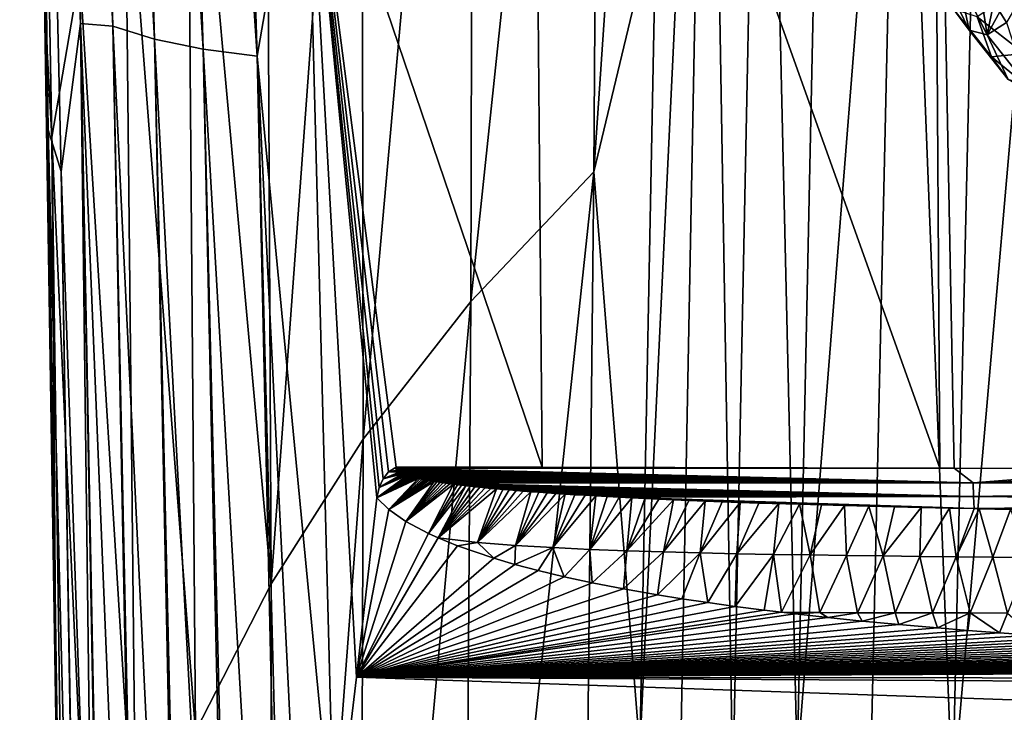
# Model space of a CAD drawing. Header units: metres. Extents: x -81 to 81, y -160 to 24.
# Tile 49 of 256: x -14.54 to -9.76, y -132.76 to -129.4. Entities that reach past the tile are written whole.
import ezdxf

# ---------------------------------------------------------------- set-up
doc = ezdxf.new("R2010")
doc.units = ezdxf.units.M
doc.layers.add('solid_501850_SW0001', color=7, linetype='CONTINUOUS')

msp = doc.modelspace()

# ---------------------------------------------------------------- linework, layer by layer
at = {"layer": 'solid_501850_SW0001'}
for points in [[(-14.291165, -122.10112, 166.141068), (-14.087737, -129.431015, 168.609695), (-14.433344, -122.149284, 166.416824)], [(-13.886526, -129.494522, 168.416306), (-14.087737, -129.431015, 168.609695), (-14.291165, -122.10112, 166.141068)], [(-14.101226, -122.166992, 165.937363), (-13.886526, -129.494522, 168.416306), (-14.291165, -122.10112, 166.141068)], [(-14.48774, -123.671295, 167.208542), (-14.433344, -122.149284, 166.416824), (-14.245233, -129.418213, 168.856628)], [(-14.087737, -129.431015, 168.609695), (-14.245233, -129.418213, 168.856628), (-14.433344, -122.149284, 166.416824)], [(-13.650331, -129.543732, 168.26236), (-13.886526, -129.494522, 168.416306), (-14.101226, -122.166992, 165.937363)], [(-13.874099, -122.218994, 165.771164), (-13.650331, -129.543732, 168.26236), (-14.101226, -122.166992, 165.937363)], [(-13.874099, -122.218994, 165.771164), (-13.618053, -122.255234, 165.648514), (-13.387749, -129.576843, 168.153412)], [(-13.874099, -122.218994, 165.771164), (-13.387749, -129.576843, 168.153412), (-13.650331, -129.543732, 168.26236)], [(-13.387749, -129.576843, 168.153412), (-13.618053, -122.255234, 165.648514), (-13.14994, -128.201309, 167.613251)], [(-14.402136, -129.934708, 169.604706), (-14.496878, -125.368179, 168.276199), (-14.540355, -123.357964, 167.401611)], [(-14.402136, -129.934708, 169.604706), (-14.540355, -123.357964, 167.401611), (-14.48774, -123.671295, 167.208542)], [(-14.33989, -130.13649, 169.377518), (-14.48774, -123.671295, 167.208542), (-14.245233, -129.418213, 168.856628)], [(-14.402136, -129.934708, 169.604706), (-14.48774, -123.671295, 167.208542), (-14.33989, -130.13649, 169.377518)], [(-14.4203, -129.312424, 169.639542), (-14.384011, -129.970413, 170.360229), (-14.480448, -124.77916, 168.602722)], [(-14.248552, -129.175217, 172.015366), (-14.480448, -124.77916, 168.602722), (-14.384011, -129.970413, 170.360229)], [(-11.720033, -124.777161, 182.258072), (-12.339499, -125.437248, 180.555862), (-12.352027, -130.767303, 182.361435)], [(-11.755261, -130.137711, 184.066437), (-11.720033, -124.777161, 182.258072), (-12.352027, -130.767303, 182.361435)], [(-11.388707, -124.771637, 183.194992), (-11.720033, -124.777161, 182.258072), (-11.755261, -130.137711, 184.066437)], [(-11.452951, -128.877716, 184.49675), (-11.388707, -124.771637, 183.194992), (-11.755261, -130.137711, 184.066437)], [(-14.402136, -129.934708, 169.604706), (-14.4203, -129.312424, 169.639542), (-14.496878, -125.368179, 168.276199)], [(-12.339499, -125.437248, 180.555862), (-12.882271, -126.136642, 178.841583), (-12.874137, -131.435379, 180.645676)], [(-12.352027, -130.767303, 182.361435), (-12.339499, -125.437248, 180.555862), (-12.874137, -131.435379, 180.645676)], [(-10.933632, -125.875916, 184.480484), (-10.76781, -133.015564, 187.132614), (-10.614774, -125.75589, 184.855484)], [(-10.614774, -125.75589, 184.855484), (-10.76781, -133.015564, 187.132614), (-10.269506, -126.708839, 185.528641)], [(-10.933632, -125.875916, 184.480484), (-11.200163, -126.00808, 184.070358), (-11.080157, -133.129761, 186.750381)], [(-10.933632, -125.875916, 184.480484), (-11.080157, -133.129761, 186.750381), (-10.76781, -133.015564, 187.132614)], [(-11.200163, -126.00808, 184.070358), (-11.452951, -128.877716, 184.49675), (-11.530982, -132.93985, 185.755219)], [(-11.339581, -133.255722, 186.333801), (-11.200163, -126.00808, 184.070358), (-11.530982, -132.93985, 185.755219)], [(-11.080157, -133.129761, 186.750381), (-11.200163, -126.00808, 184.070358), (-11.339581, -133.255722, 186.333801)], [(-13.14994, -128.201309, 167.613251), (-12.054347, -126.039299, 166.703934), (-12.00622, -131.570969, 168.667389)], [(-10.076431, -131.575104, 168.52182), (-12.00622, -131.570969, 168.667389), (-12.054347, -126.039299, 166.703934)], [(-10.076431, -131.575104, 168.52182), (-12.054347, -126.039299, 166.703934), (-10.112419, -126.116264, 166.532089)], [(-12.882271, -126.136642, 178.841583), (-13.34613, -126.86879, 177.123062), (-13.319743, -132.135956, 178.92572)], [(-12.874137, -131.435379, 180.645676), (-12.882271, -126.136642, 178.841583), (-13.319743, -132.135956, 178.92572)], [(-10.112419, -126.116264, 166.532089), (-8.135405, -126.177132, 166.426468), (-8.108014, -131.577347, 168.431473)], [(-10.112419, -126.116264, 166.532089), (-8.108014, -131.577347, 168.431473), (-9.038028, -131.576309, 168.468109)], [(-10.007408, -131.57518, 168.517776), (-10.112419, -126.116264, 166.532089), (-9.038028, -131.576309, 168.468109)], [(-10.007408, -131.57518, 168.517776), (-10.076431, -131.575104, 168.52182), (-10.112419, -126.116264, 166.532089)], [(-10.014148, -133.184082, 187.879471), (-9.855638, -126.266502, 185.704224), (-10.269506, -126.708839, 185.528641)], [(-9.416608, -126.322647, 185.982941), (-9.855638, -126.266502, 185.704224), (-10.014148, -133.184082, 187.879471)], [(-9.577933, -133.180054, 188.144882), (-9.416608, -126.322647, 185.982941), (-10.014148, -133.184082, 187.879471)], [(-10.76781, -133.015564, 187.132614), (-10.42075, -133.44606, 187.637619), (-10.269506, -126.708839, 185.528641)], [(-10.014148, -133.184082, 187.879471), (-10.269506, -126.708839, 185.528641), (-10.42075, -133.44606, 187.637619)], [(-13.319743, -132.135956, 178.92572), (-13.34613, -126.86879, 177.123062), (-13.729136, -127.617561, 175.404938)], [(-13.687204, -132.852844, 177.204636), (-13.729136, -127.617561, 175.404938), (-14.030038, -128.394806, 173.701736)], [(-13.319743, -132.135956, 178.92572), (-13.729136, -127.617561, 175.404938), (-13.687204, -132.852844, 177.204636)], [(-13.387749, -129.576843, 168.153412), (-13.14994, -128.201309, 167.613251), (-13.013103, -133.484451, 169.444717)], [(-13.14994, -128.201309, 167.613251), (-12.796705, -131.668198, 168.783066), (-12.807575, -131.719101, 168.802185)], [(-12.906902, -132.589447, 169.118958), (-13.14994, -128.201309, 167.613251), (-12.807575, -131.719101, 168.802185)], [(-13.14994, -128.201309, 167.613251), (-12.77728, -131.62619, 168.766144), (-12.796705, -131.668198, 168.783066)], [(-13.14994, -128.201309, 167.613251), (-12.750451, -131.593491, 168.751663), (-12.77728, -131.62619, 168.766144)], [(-13.14994, -128.201309, 167.613251), (-12.713282, -131.569748, 168.739197), (-12.750451, -131.593491, 168.751663)], [(-13.14994, -128.201309, 167.613251), (-12.00622, -131.570969, 168.667389), (-12.713282, -131.569748, 168.739197)], [(-12.906902, -132.589447, 169.118958), (-13.013103, -133.484451, 169.444717), (-13.14994, -128.201309, 167.613251)], [(-13.975533, -133.599884, 175.496017), (-14.030038, -128.394806, 173.701736), (-14.248552, -129.175217, 172.015366)], [(-13.687204, -132.852844, 177.204636), (-14.030038, -128.394806, 173.701736), (-13.975533, -133.599884, 175.496017)], [(-11.530982, -132.93985, 185.755219), (-11.452951, -128.877716, 184.49675), (-11.755261, -130.137711, 184.066437)], [(-9.98674, -129.196198, 175.01207), (-9.898171, -129.14122, 175.497467), (-9.847281, -129.47316, 174.994934)], [(-9.847281, -129.47316, 174.994934), (-9.898171, -129.14122, 175.497467), (-9.814647, -129.313202, 175.513046)], [(-14.184423, -134.351349, 173.799728), (-14.248552, -129.175217, 172.015366), (-14.384011, -129.970413, 170.360229)], [(-13.975533, -133.599884, 175.496017), (-14.248552, -129.175217, 172.015366), (-14.184423, -134.351349, 173.799728)], [(-10.067129, -129.176849, 174.523453), (-9.933317, -129.451248, 174.466476), (-10.009412, -129.34874, 173.947006)], [(-10.067129, -129.176849, 174.523453), (-9.98674, -129.196198, 175.01207), (-9.933317, -129.451248, 174.466476)], [(-9.98674, -129.196198, 175.01207), (-9.847281, -129.47316, 174.994934), (-9.933317, -129.451248, 174.466476)], [(-9.894639, -129.385956, 173.322098), (-9.666559, -129.563339, 173.208221), (-9.726421, -129.273849, 172.690186)], [(-9.752192, -129.414429, 175.519623), (-9.785405, -129.362778, 175.516525), (-9.678253, -129.285034, 176.104568)], [(-14.4203, -129.312424, 169.639542), (-14.362087, -132.991959, 170.918488), (-14.384011, -129.970413, 170.360229)], [(-14.402136, -129.934708, 169.604706), (-14.362087, -132.991959, 170.918488), (-14.4203, -129.312424, 169.639542)], [(-10.009412, -129.34874, 173.947006), (-9.825645, -129.580551, 173.852417), (-9.894639, -129.385956, 173.322098)], [(-10.009412, -129.34874, 173.947006), (-9.933317, -129.451248, 174.466476), (-9.825645, -129.580551, 173.852417)], [(-9.847281, -129.47316, 174.994934), (-9.814647, -129.313202, 175.513046), (-9.785405, -129.362778, 175.516525)], [(-9.894639, -129.385956, 173.322098), (-9.825645, -129.580551, 173.852417), (-9.666559, -129.563339, 173.208221)], [(-9.847281, -129.47316, 174.994934), (-9.785405, -129.362778, 175.516525), (-9.752192, -129.414429, 175.519623)], [(-14.33989, -130.13649, 169.377518), (-14.245233, -129.418213, 168.856628), (-14.112605, -136.674637, 171.337982)], [(-14.10643, -136.678024, 171.328217), (-14.112605, -136.674637, 171.337982), (-14.245233, -129.418213, 168.856628)], [(-13.944019, -136.750122, 171.11937), (-14.10643, -136.678024, 171.328217), (-14.245233, -129.418213, 168.856628)], [(-14.087737, -129.431015, 168.609695), (-13.944019, -136.750122, 171.11937), (-14.245233, -129.418213, 168.856628)], [(-13.933362, -136.753998, 171.108124), (-13.944019, -136.750122, 171.11937), (-14.087737, -129.431015, 168.609695)], [(-13.734577, -136.813171, 170.934784), (-13.933362, -136.753998, 171.108124), (-14.087737, -129.431015, 168.609695)], [(-13.886526, -129.494522, 168.416306), (-13.734577, -136.813171, 170.934784), (-14.087737, -129.431015, 168.609695)], [(-9.933317, -129.451248, 174.466476), (-9.745546, -129.690948, 174.405289), (-9.825645, -129.580551, 173.852417)], [(-9.933317, -129.451248, 174.466476), (-9.847281, -129.47316, 174.994934), (-9.745546, -129.690948, 174.405289)], [(-9.847281, -129.47316, 174.994934), (-9.752192, -129.414429, 175.519623), (-9.654759, -129.715302, 174.967484)], [(-13.718715, -136.817017, 170.923416), (-13.734577, -136.813171, 170.934784), (-13.886526, -129.494522, 168.416306)], [(-13.491905, -136.861465, 170.790939), (-13.718715, -136.817017, 170.923416), (-13.886526, -129.494522, 168.416306)], [(-13.650331, -129.543732, 168.26236), (-13.491905, -136.861465, 170.790939), (-13.886526, -129.494522, 168.416306)], [(-9.847281, -129.47316, 174.994934), (-9.654759, -129.715302, 174.967484), (-9.745546, -129.690948, 174.405289)], [(-13.650331, -129.543732, 168.26236), (-13.387749, -129.576843, 168.153412), (-13.224774, -136.89328, 170.693069)], [(-13.470526, -136.864761, 170.781006), (-13.650331, -129.543732, 168.26236), (-13.224774, -136.89328, 170.693069)], [(-13.470526, -136.864761, 170.781006), (-13.491905, -136.861465, 170.790939), (-13.650331, -129.543732, 168.26236)], [(-13.123254, -134.940292, 169.974594), (-13.387749, -129.576843, 168.153412), (-13.013103, -133.484451, 169.444717)], [(-13.198156, -136.89624, 170.686508), (-13.224774, -136.89328, 170.693069), (-13.387749, -129.576843, 168.153412)], [(-13.123254, -134.940292, 169.974594), (-13.198156, -136.89624, 170.686508), (-13.387749, -129.576843, 168.153412)], [(-9.825645, -129.580551, 173.852417), (-9.595038, -129.768692, 173.763672), (-9.666559, -129.563339, 173.208221)], [(-9.825645, -129.580551, 173.852417), (-9.745546, -129.690948, 174.405289), (-9.595038, -129.768692, 173.763672)], [(-14.30437, -136.497665, 171.844528), (-14.362087, -132.991959, 170.918488), (-14.402136, -129.934708, 169.604706)], [(-14.402136, -129.934708, 169.604706), (-14.33989, -130.13649, 169.377518), (-14.234198, -136.589462, 171.582672)], [(-14.303726, -136.499054, 171.840607), (-14.402136, -129.934708, 169.604706), (-14.234198, -136.589462, 171.582672)], [(-14.303726, -136.499054, 171.840607), (-14.30437, -136.497665, 171.844528), (-14.402136, -129.934708, 169.604706)], [(-14.362087, -132.991959, 170.918488), (-14.313358, -135.120926, 172.12912), (-14.384011, -129.970413, 170.360229)], [(-14.184423, -134.351349, 173.799728), (-14.384011, -129.970413, 170.360229), (-14.313358, -135.120926, 172.12912)], [(-14.231442, -136.59198, 171.575455), (-14.33989, -130.13649, 169.377518), (-14.112605, -136.674637, 171.337982)], [(-14.231442, -136.59198, 171.575455), (-14.234198, -136.589462, 171.582672), (-14.33989, -130.13649, 169.377518)], [(-11.755261, -130.137711, 184.066437), (-12.352027, -130.767303, 182.361435), (-12.388021, -136.07132, 184.151443)], [(-11.811944, -135.48027, 185.848129), (-11.755261, -130.137711, 184.066437), (-12.388021, -136.07132, 184.151443)], [(-11.530982, -132.93985, 185.755219), (-11.755261, -130.137711, 184.066437), (-11.811944, -135.48027, 185.848129)], [(-12.352027, -130.767303, 182.361435), (-12.874137, -131.435379, 180.645676), (-12.891203, -136.700546, 182.444672)], [(-12.388021, -136.07132, 184.151443), (-12.352027, -130.767303, 182.361435), (-12.891203, -136.700546, 182.444672)], [(-12.874137, -131.435379, 180.645676), (-13.319743, -132.135956, 178.92572), (-13.319976, -137.362823, 180.732681)], [(-12.891203, -136.700546, 182.444672), (-12.874137, -131.435379, 180.645676), (-13.319976, -137.362823, 180.732681)], [(-12.700091, -131.594574, 168.747238), (-12.77728, -131.62619, 168.766144), (-12.750451, -131.593491, 168.751663)], [(-12.696305, -131.596817, 168.747757), (-12.77728, -131.62619, 168.766144), (-12.700091, -131.594574, 168.747238)], [(-12.692185, -131.598999, 168.74823), (-12.77728, -131.62619, 168.766144), (-12.696305, -131.596817, 168.747757)], [(-12.68776, -131.60112, 168.748642), (-12.77728, -131.62619, 168.766144), (-12.692185, -131.598999, 168.74823)], [(-12.683051, -131.603165, 168.749023), (-12.77728, -131.62619, 168.766144), (-12.68776, -131.60112, 168.748642)], [(-12.711304, -131.585327, 168.744766), (-12.750451, -131.593491, 168.751663), (-12.713282, -131.569748, 168.739197)], [(-12.709147, -131.587692, 168.745453), (-12.750451, -131.593491, 168.751663), (-12.711304, -131.585327, 168.744766)], [(-12.706527, -131.590012, 168.746094), (-12.750451, -131.593491, 168.751663), (-12.709147, -131.587692, 168.745453)], [(-12.703504, -131.5923, 168.746689), (-12.750451, -131.593491, 168.751663), (-12.706527, -131.590012, 168.746094)], [(-12.700091, -131.594574, 168.747238), (-12.750451, -131.593491, 168.751663), (-12.703504, -131.5923, 168.746689)], [(-12.714891, -131.575043, 168.741272), (-12.713282, -131.569748, 168.739197), (-12.714377, -131.572357, 168.74025)], [(-12.714825, -131.577774, 168.742279), (-12.713282, -131.569748, 168.739197), (-12.714891, -131.575043, 168.741272)], [(-12.714891, -131.575043, 168.741272), (-12.714377, -131.572357, 168.74025), (-10.007408, -131.57518, 168.517776)], [(-9.914873, -131.647049, 168.545181), (-12.714891, -131.575043, 168.741272), (-10.007408, -131.57518, 168.517776)], [(-9.914873, -131.647049, 168.545181), (-12.714825, -131.577774, 168.742279), (-12.714891, -131.575043, 168.741272)], [(-12.714158, -131.580414, 168.743195), (-12.713282, -131.569748, 168.739197), (-12.714825, -131.577774, 168.742279)], [(-9.914873, -131.647049, 168.545181), (-12.714158, -131.580414, 168.743195), (-12.714825, -131.577774, 168.742279)], [(-12.714377, -131.572357, 168.74025), (-12.713282, -131.569748, 168.739197), (-12.00622, -131.570969, 168.667389)], [(-12.714377, -131.572357, 168.74025), (-12.00622, -131.570969, 168.667389), (-10.076431, -131.575104, 168.52182)], [(-12.714377, -131.572357, 168.74025), (-10.076431, -131.575104, 168.52182), (-10.007408, -131.57518, 168.517776)], [(-12.712964, -131.582932, 168.744019), (-12.713282, -131.569748, 168.739197), (-12.714158, -131.580414, 168.743195)], [(-9.914873, -131.647049, 168.545181), (-12.712964, -131.582932, 168.744019), (-12.714158, -131.580414, 168.743195)], [(-12.711304, -131.585327, 168.744766), (-12.713282, -131.569748, 168.739197), (-12.712964, -131.582932, 168.744019)], [(-9.914873, -131.647049, 168.545181), (-12.711304, -131.585327, 168.744766), (-12.712964, -131.582932, 168.744019)], [(-9.914873, -131.647049, 168.545181), (-12.709147, -131.587692, 168.745453), (-12.711304, -131.585327, 168.744766)], [(-9.914873, -131.647049, 168.545181), (-12.706527, -131.590012, 168.746094), (-12.709147, -131.587692, 168.745453)], [(-9.914873, -131.647049, 168.545181), (-12.703504, -131.5923, 168.746689), (-12.706527, -131.590012, 168.746094)], [(-9.914873, -131.647049, 168.545181), (-12.700091, -131.594574, 168.747238), (-12.703504, -131.5923, 168.746689)], [(-9.914873, -131.647049, 168.545181), (-12.696305, -131.596817, 168.747757), (-12.700091, -131.594574, 168.747238)], [(-9.914873, -131.647049, 168.545181), (-12.692185, -131.598999, 168.74823), (-12.696305, -131.596817, 168.747757)], [(-9.914873, -131.647049, 168.545181), (-12.68776, -131.60112, 168.748642), (-12.692185, -131.598999, 168.74823)], [(-9.914873, -131.647049, 168.545181), (-12.683051, -131.603165, 168.749023), (-12.68776, -131.60112, 168.748642)], [(-9.914873, -131.647049, 168.545181), (-10.007408, -131.57518, 168.517776), (-9.038028, -131.576309, 168.468109)], [(-9.914873, -131.647049, 168.545181), (-9.038028, -131.576309, 168.468109), (-8.108014, -131.577347, 168.431473)], [(-9.914873, -131.647049, 168.545181), (-8.108014, -131.577347, 168.431473), (-7.248165, -131.577835, 168.405136)], [(-7.111195, -131.663788, 168.442947), (-9.914873, -131.647049, 168.545181), (-7.248165, -131.577835, 168.405136)], [(-12.661267, -131.611023, 168.750153), (-12.807575, -131.719101, 168.802185), (-12.796705, -131.668198, 168.783066)], [(-12.654959, -131.612976, 168.750351), (-12.807575, -131.719101, 168.802185), (-12.661267, -131.611023, 168.750153)], [(-12.648228, -131.61496, 168.750534), (-12.807575, -131.719101, 168.802185), (-12.654959, -131.612976, 168.750351)], [(-12.641068, -131.616928, 168.750687), (-12.807575, -131.719101, 168.802185), (-12.648228, -131.61496, 168.750534)], [(-12.633471, -131.618927, 168.750809), (-12.807575, -131.719101, 168.802185), (-12.641068, -131.616928, 168.750687)], [(-12.625428, -131.620926, 168.7509), (-12.807575, -131.719101, 168.802185), (-12.633471, -131.618927, 168.750809)], [(-12.61693, -131.62294, 168.750961), (-12.807575, -131.719101, 168.802185), (-12.625428, -131.620926, 168.7509)], [(-12.607968, -131.624969, 168.750992), (-12.807575, -131.719101, 168.802185), (-12.61693, -131.62294, 168.750961)], [(-12.607968, -131.624969, 168.750992), (-12.749604, -131.775116, 168.822571), (-12.807575, -131.719101, 168.802185)], [(-12.683051, -131.603165, 168.749023), (-12.796705, -131.668198, 168.783066), (-12.77728, -131.62619, 168.766144)], [(-12.678061, -131.605179, 168.749359), (-12.796705, -131.668198, 168.783066), (-12.683051, -131.603165, 168.749023)], [(-12.67278, -131.607147, 168.749649), (-12.796705, -131.668198, 168.783066), (-12.678061, -131.605179, 168.749359)], [(-12.667201, -131.609085, 168.749908), (-12.796705, -131.668198, 168.783066), (-12.67278, -131.607147, 168.749649)], [(-12.661267, -131.611023, 168.750153), (-12.796705, -131.668198, 168.783066), (-12.667201, -131.609085, 168.749908)], [(-12.598512, -131.627014, 168.750992), (-12.749604, -131.775116, 168.822571), (-12.607968, -131.624969, 168.750992)], [(-12.588543, -131.629059, 168.750946), (-12.749604, -131.775116, 168.822571), (-12.598512, -131.627014, 168.750992)], [(-12.578034, -131.631134, 168.75087), (-12.749604, -131.775116, 168.822571), (-12.588543, -131.629059, 168.750946)], [(-12.566946, -131.633224, 168.750763), (-12.749604, -131.775116, 168.822571), (-12.578034, -131.631134, 168.75087)], [(-12.555257, -131.635345, 168.750626), (-12.749604, -131.775116, 168.822571), (-12.566946, -131.633224, 168.750763)], [(-12.542919, -131.637482, 168.750427), (-12.749604, -131.775116, 168.822571), (-12.555257, -131.635345, 168.750626)], [(-12.529905, -131.639648, 168.750214), (-12.749604, -131.775116, 168.822571), (-12.542919, -131.637482, 168.750427)], [(-12.529905, -131.639648, 168.750214), (-12.666945, -131.833221, 168.843719), (-12.749604, -131.775116, 168.822571)], [(-9.914873, -131.647049, 168.545181), (-12.678061, -131.605179, 168.749359), (-12.683051, -131.603165, 168.749023)], [(-9.914873, -131.647049, 168.545181), (-12.67278, -131.607147, 168.749649), (-12.678061, -131.605179, 168.749359)], [(-9.914873, -131.647049, 168.545181), (-12.667201, -131.609085, 168.749908), (-12.67278, -131.607147, 168.749649)], [(-9.914873, -131.647049, 168.545181), (-12.661267, -131.611023, 168.750153), (-12.667201, -131.609085, 168.749908)], [(-12.516192, -131.64183, 168.749939), (-12.666945, -131.833221, 168.843719), (-12.529905, -131.639648, 168.750214)], [(-12.501737, -131.644058, 168.749619), (-12.666945, -131.833221, 168.843719), (-12.516192, -131.64183, 168.749939)], [(-12.486511, -131.646301, 168.749252), (-12.666945, -131.833221, 168.843719), (-12.501737, -131.644058, 168.749619)], [(-12.470477, -131.648575, 168.748856), (-12.666945, -131.833221, 168.843719), (-12.486511, -131.646301, 168.749252)], [(-12.453579, -131.650879, 168.748383), (-12.666945, -131.833221, 168.843719), (-12.470477, -131.648575, 168.748856)], [(-9.914873, -131.647049, 168.545181), (-12.654959, -131.612976, 168.750351), (-12.661267, -131.611023, 168.750153)], [(-9.914873, -131.647049, 168.545181), (-12.648228, -131.61496, 168.750534), (-12.654959, -131.612976, 168.750351)], [(-9.914873, -131.647049, 168.545181), (-12.641068, -131.616928, 168.750687), (-12.648228, -131.61496, 168.750534)], [(-9.914873, -131.647049, 168.545181), (-12.633471, -131.618927, 168.750809), (-12.641068, -131.616928, 168.750687)], [(-9.914873, -131.647049, 168.545181), (-12.625428, -131.620926, 168.7509), (-12.633471, -131.618927, 168.750809)], [(-9.914873, -131.647049, 168.545181), (-12.61693, -131.62294, 168.750961), (-12.625428, -131.620926, 168.7509)], [(-9.914873, -131.647049, 168.545181), (-12.607968, -131.624969, 168.750992), (-12.61693, -131.62294, 168.750961)], [(-9.914873, -131.647049, 168.545181), (-12.598512, -131.627014, 168.750992), (-12.607968, -131.624969, 168.750992)], [(-9.914873, -131.647049, 168.545181), (-12.588543, -131.629059, 168.750946), (-12.598512, -131.627014, 168.750992)], [(-9.914873, -131.647049, 168.545181), (-12.578034, -131.631134, 168.75087), (-12.588543, -131.629059, 168.750946)], [(-9.914873, -131.647049, 168.545181), (-12.566946, -131.633224, 168.750763), (-12.578034, -131.631134, 168.75087)], [(-9.914873, -131.647049, 168.545181), (-12.555257, -131.635345, 168.750626), (-12.566946, -131.633224, 168.750763)], [(-9.914873, -131.647049, 168.545181), (-12.542919, -131.637482, 168.750427), (-12.555257, -131.635345, 168.750626)], [(-9.914873, -131.647049, 168.545181), (-12.529905, -131.639648, 168.750214), (-12.542919, -131.637482, 168.750427)], [(-9.914873, -131.647049, 168.545181), (-12.516192, -131.64183, 168.749939), (-12.529905, -131.639648, 168.750214)], [(-9.914873, -131.647049, 168.545181), (-12.501737, -131.644058, 168.749619), (-12.516192, -131.64183, 168.749939)], [(-9.914873, -131.647049, 168.545181), (-12.486511, -131.646301, 168.749252), (-12.501737, -131.644058, 168.749619)], [(-9.914873, -131.647049, 168.545181), (-12.470477, -131.648575, 168.748856), (-12.486511, -131.646301, 168.749252)], [(-9.914873, -131.647049, 168.545181), (-9.912365, -131.713226, 168.58902), (-12.470477, -131.648575, 168.748856)], [(-9.912365, -131.713226, 168.58902), (-12.453579, -131.650879, 168.748383), (-12.470477, -131.648575, 168.748856)], [(-7.111195, -131.663788, 168.442947), (-9.912365, -131.713226, 168.58902), (-9.914873, -131.647049, 168.545181)], [(-12.435788, -131.653214, 168.747864), (-12.666945, -131.833221, 168.843719), (-12.453579, -131.650879, 168.748383)], [(-12.435788, -131.653214, 168.747864), (-12.556871, -131.892426, 168.865265), (-12.666945, -131.833221, 168.843719)], [(-12.417048, -131.655579, 168.747299), (-12.556871, -131.892426, 168.865265), (-12.435788, -131.653214, 168.747864)], [(-12.397304, -131.657974, 168.746674), (-12.556871, -131.892426, 168.865265), (-12.417048, -131.655579, 168.747299)], [(-12.376521, -131.6604, 168.745972), (-12.556871, -131.892426, 168.865265), (-12.397304, -131.657974, 168.746674)], [(-12.376521, -131.6604, 168.745972), (-12.510276, -131.913742, 168.873016), (-12.556871, -131.892426, 168.865265)], [(-12.354624, -131.662857, 168.745224), (-12.510276, -131.913742, 168.873016), (-12.376521, -131.6604, 168.745972)], [(-12.331567, -131.665359, 168.744385), (-12.510276, -131.913742, 168.873016), (-12.354624, -131.662857, 168.745224)], [(-12.307301, -131.667877, 168.7435), (-12.510276, -131.913742, 168.873016), (-12.331567, -131.665359, 168.744385)], [(-12.281735, -131.670441, 168.742523), (-12.510276, -131.913742, 168.873016), (-12.307301, -131.667877, 168.7435)], [(-12.254829, -131.67305, 168.741486), (-12.510276, -131.913742, 168.873016), (-12.281735, -131.670441, 168.742523)], [(-12.226503, -131.675674, 168.740356), (-12.510276, -131.913742, 168.873016), (-12.254829, -131.67305, 168.741486)], [(-12.318733, -131.935776, 168.880096), (-12.510276, -131.913742, 168.873016), (-12.226503, -131.675674, 168.740356)], [(-9.912365, -131.713226, 168.58902), (-12.435788, -131.653214, 168.747864), (-12.453579, -131.650879, 168.748383)], [(-9.912365, -131.713226, 168.58902), (-12.417048, -131.655579, 168.747299), (-12.435788, -131.653214, 168.747864)], [(-9.912365, -131.713226, 168.58902), (-12.397304, -131.657974, 168.746674), (-12.417048, -131.655579, 168.747299)], [(-9.912365, -131.713226, 168.58902), (-12.376521, -131.6604, 168.745972), (-12.397304, -131.657974, 168.746674)], [(-9.912365, -131.713226, 168.58902), (-12.354624, -131.662857, 168.745224), (-12.376521, -131.6604, 168.745972)], [(-9.912365, -131.713226, 168.58902), (-12.331567, -131.665359, 168.744385), (-12.354624, -131.662857, 168.745224)], [(-9.912365, -131.713226, 168.58902), (-12.307301, -131.667877, 168.7435), (-12.331567, -131.665359, 168.744385)], [(-12.318733, -131.935776, 168.880096), (-12.226503, -131.675674, 168.740356), (-12.196673, -131.678345, 168.739136)], [(-12.318733, -131.935776, 168.880096), (-12.196673, -131.678345, 168.739136), (-12.165289, -131.681046, 168.737839)], [(-12.318733, -131.935776, 168.880096), (-12.165289, -131.681046, 168.737839), (-12.132241, -131.683777, 168.73645)], [(-12.318733, -131.935776, 168.880096), (-12.132241, -131.683777, 168.73645), (-12.097455, -131.686554, 168.73497)], [(-12.318733, -131.935776, 168.880096), (-12.097455, -131.686554, 168.73497), (-12.06086, -131.689346, 168.733383)], [(-12.135112, -131.950119, 168.883011), (-12.318733, -131.935776, 168.880096), (-12.06086, -131.689346, 168.733383)], [(-9.912365, -131.713226, 168.58902), (-12.281735, -131.670441, 168.742523), (-12.307301, -131.667877, 168.7435)], [(-9.912365, -131.713226, 168.58902), (-12.254829, -131.67305, 168.741486), (-12.281735, -131.670441, 168.742523)], [(-9.912365, -131.713226, 168.58902), (-12.226503, -131.675674, 168.740356), (-12.254829, -131.67305, 168.741486)], [(-9.912365, -131.713226, 168.58902), (-12.196673, -131.678345, 168.739136), (-12.226503, -131.675674, 168.740356)], [(-9.912365, -131.713226, 168.58902), (-12.165289, -131.681046, 168.737839), (-12.196673, -131.678345, 168.739136)], [(-9.912365, -131.713226, 168.58902), (-12.132241, -131.683777, 168.73645), (-12.165289, -131.681046, 168.737839)], [(-12.135112, -131.950119, 168.883011), (-12.06086, -131.689346, 168.733383), (-12.022325, -131.692184, 168.731689)], [(-12.135112, -131.950119, 168.883011), (-12.022325, -131.692184, 168.731689), (-11.981782, -131.695053, 168.729904)], [(-12.135112, -131.950119, 168.883011), (-11.981782, -131.695053, 168.729904), (-11.939121, -131.697952, 168.727997)], [(-9.912365, -131.713226, 168.58902), (-12.097455, -131.686554, 168.73497), (-12.132241, -131.683777, 168.73645)], [(-9.912365, -131.713226, 168.58902), (-12.06086, -131.689346, 168.733383), (-12.097455, -131.686554, 168.73497)], [(-9.912365, -131.713226, 168.58902), (-12.022325, -131.692184, 168.731689), (-12.06086, -131.689346, 168.733383)], [(-9.912365, -131.713226, 168.58902), (-11.981782, -131.695053, 168.729904), (-12.022325, -131.692184, 168.731689)], [(-9.912365, -131.713226, 168.58902), (-11.939121, -131.697952, 168.727997), (-11.981782, -131.695053, 168.729904)], [(-7.111195, -131.663788, 168.442947), (-7.109689, -131.740784, 168.500397), (-9.912365, -131.713226, 168.58902)], [(-12.749604, -131.775116, 168.822571), (-12.906902, -132.589447, 169.118958), (-12.807575, -131.719101, 168.802185)], [(-12.135112, -131.950119, 168.883011), (-11.939121, -131.697952, 168.727997), (-11.894208, -131.700882, 168.725967)], [(-11.953835, -131.960724, 168.883698), (-12.135112, -131.950119, 168.883011), (-11.894208, -131.700882, 168.725967)], [(-11.953835, -131.960724, 168.883698), (-11.894208, -131.700882, 168.725967), (-11.846972, -131.703842, 168.723831)], [(-11.953835, -131.960724, 168.883698), (-11.846972, -131.703842, 168.723831), (-11.797254, -131.706818, 168.721573)], [(-11.953835, -131.960724, 168.883698), (-11.797254, -131.706818, 168.721573), (-11.744929, -131.709839, 168.719177)], [(-11.773946, -131.969025, 168.882935), (-11.953835, -131.960724, 168.883698), (-11.744929, -131.709839, 168.719177)], [(-9.912365, -131.713226, 168.58902), (-11.894208, -131.700882, 168.725967), (-11.939121, -131.697952, 168.727997)], [(-9.912365, -131.713226, 168.58902), (-11.846972, -131.703842, 168.723831), (-11.894208, -131.700882, 168.725967)], [(-9.912365, -131.713226, 168.58902), (-11.797254, -131.706818, 168.721573), (-11.846972, -131.703842, 168.723831)], [(-9.912365, -131.713226, 168.58902), (-11.744929, -131.709839, 168.719177), (-11.797254, -131.706818, 168.721573)], [(-11.773946, -131.969025, 168.882935), (-11.744929, -131.709839, 168.719177), (-11.689904, -131.712875, 168.716675)], [(-11.773946, -131.969025, 168.882935), (-11.689904, -131.712875, 168.716675), (-11.631977, -131.715942, 168.71402)], [(-11.773946, -131.969025, 168.882935), (-11.631977, -131.715942, 168.71402), (-11.571039, -131.719025, 168.711227)], [(-11.594935, -131.975723, 168.88121), (-11.773946, -131.969025, 168.882935), (-11.571039, -131.719025, 168.711227)], [(-9.912365, -131.713226, 168.58902), (-11.689904, -131.712875, 168.716675), (-11.744929, -131.709839, 168.719177)], [(-9.912365, -131.713226, 168.58902), (-11.631977, -131.715942, 168.71402), (-11.689904, -131.712875, 168.716675)], [(-9.912365, -131.713226, 168.58902), (-9.909812, -131.771622, 168.642792), (-11.631977, -131.715942, 168.71402)], [(-9.909812, -131.771622, 168.642792), (-11.571039, -131.719025, 168.711227), (-11.631977, -131.715942, 168.71402)], [(-11.594935, -131.975723, 168.88121), (-11.571039, -131.719025, 168.711227), (-11.506944, -131.722137, 168.708313)], [(-11.594935, -131.975723, 168.88121), (-11.506944, -131.722137, 168.708313), (-11.439474, -131.72525, 168.705246)], [(-11.594935, -131.975723, 168.88121), (-11.439474, -131.72525, 168.705246), (-11.368523, -131.728394, 168.702026)], [(-11.416505, -131.981277, 168.878799), (-11.594935, -131.975723, 168.88121), (-11.368523, -131.728394, 168.702026)], [(-9.909812, -131.771622, 168.642792), (-11.506944, -131.722137, 168.708313), (-11.571039, -131.719025, 168.711227)], [(-9.909812, -131.771622, 168.642792), (-11.439474, -131.72525, 168.705246), (-11.506944, -131.722137, 168.708313)], [(-9.909812, -131.771622, 168.642792), (-11.368523, -131.728394, 168.702026), (-11.439474, -131.72525, 168.705246)], [(-11.416505, -131.981277, 168.878799), (-11.368523, -131.728394, 168.702026), (-11.293863, -131.731537, 168.698669)], [(-11.416505, -131.981277, 168.878799), (-11.293863, -131.731537, 168.698669), (-11.215297, -131.734711, 168.695175)], [(-11.238469, -131.985947, 168.875916), (-11.416505, -131.981277, 168.878799), (-11.215297, -131.734711, 168.695175)], [(-9.909812, -131.771622, 168.642792), (-11.293863, -131.731537, 168.698669), (-11.368523, -131.728394, 168.702026)], [(-9.909812, -131.771622, 168.642792), (-11.215297, -131.734711, 168.695175), (-11.293863, -131.731537, 168.698669)], [(-11.238469, -131.985947, 168.875916), (-11.215297, -131.734711, 168.695175), (-11.132688, -131.737869, 168.691513)], [(-11.238469, -131.985947, 168.875916), (-11.132688, -131.737869, 168.691513), (-11.045739, -131.741043, 168.687714)], [(-11.060709, -131.989929, 168.872696), (-11.238469, -131.985947, 168.875916), (-11.045739, -131.741043, 168.687714)], [(-9.909812, -131.771622, 168.642792), (-11.132688, -131.737869, 168.691513), (-11.215297, -131.734711, 168.695175)], [(-9.909812, -131.771622, 168.642792), (-11.045739, -131.741043, 168.687714), (-11.132688, -131.737869, 168.691513)], [(-11.060709, -131.989929, 168.872696), (-11.045739, -131.741043, 168.687714), (-10.954271, -131.744217, 168.683762)], [(-11.060709, -131.989929, 168.872696), (-10.954271, -131.744217, 168.683762), (-10.858087, -131.747391, 168.679657)], [(-9.909812, -131.771622, 168.642792), (-10.954271, -131.744217, 168.683762), (-11.045739, -131.741043, 168.687714)], [(-9.909812, -131.771622, 168.642792), (-10.858087, -131.747391, 168.679657), (-10.954271, -131.744217, 168.683762)], [(-7.109689, -131.740784, 168.500397), (-9.909812, -131.771622, 168.642792), (-9.912365, -131.713226, 168.58902)], [(-7.109689, -131.740784, 168.500397), (-7.108798, -131.805374, 168.571533), (-9.909812, -131.771622, 168.642792)], [(-12.749604, -131.775116, 168.822571), (-12.666945, -131.833221, 168.843719), (-12.906902, -132.589447, 169.118958)], [(-10.883142, -131.993362, 168.869247), (-11.060709, -131.989929, 168.872696), (-10.858087, -131.747391, 168.679657)], [(-10.883142, -131.993362, 168.869247), (-10.858087, -131.747391, 168.679657), (-10.756846, -131.750549, 168.6754)], [(-10.705713, -131.996338, 168.865631), (-10.883142, -131.993362, 168.869247), (-10.756846, -131.750549, 168.6754)], [(-9.909812, -131.771622, 168.642792), (-10.756846, -131.750549, 168.6754), (-10.858087, -131.747391, 168.679657)], [(-9.909812, -131.771622, 168.642792), (-10.650384, -131.753708, 168.671005), (-10.756846, -131.750549, 168.6754)], [(-10.705713, -131.996338, 168.865631), (-10.756846, -131.750549, 168.6754), (-10.650384, -131.753708, 168.671005)], [(-10.705713, -131.996338, 168.865631), (-10.650384, -131.753708, 168.671005), (-10.538388, -131.756836, 168.666473)], [(-10.52838, -131.998932, 168.861908), (-10.705713, -131.996338, 168.865631), (-10.538388, -131.756836, 168.666473)], [(-9.909812, -131.771622, 168.642792), (-10.538388, -131.756836, 168.666473), (-10.650384, -131.753708, 168.671005)], [(-9.909812, -131.771622, 168.642792), (-10.420531, -131.759949, 168.661804), (-10.538388, -131.756836, 168.666473)], [(-10.52838, -131.998932, 168.861908), (-10.538388, -131.756836, 168.666473), (-10.420531, -131.759949, 168.661804)], [(-10.351114, -132.001205, 168.858154), (-10.52838, -131.998932, 168.861908), (-10.420531, -131.759949, 168.661804)], [(-9.909812, -131.771622, 168.642792), (-10.29662, -131.763046, 168.657013), (-10.420531, -131.759949, 168.661804)], [(-10.351114, -132.001205, 168.858154), (-10.420531, -131.759949, 168.661804), (-10.29662, -131.763046, 168.657013)], [(-10.351114, -132.001205, 168.858154), (-10.29662, -131.763046, 168.657013), (-10.166219, -131.766113, 168.652084)], [(-10.173893, -132.00322, 168.85437), (-10.351114, -132.001205, 168.858154), (-10.166219, -131.766113, 168.652084)], [(-9.909812, -131.771622, 168.642792), (-10.166219, -131.766113, 168.652084), (-10.29662, -131.763046, 168.657013)], [(-10.173893, -132.00322, 168.85437), (-10.166219, -131.766113, 168.652084), (-10.029027, -131.769135, 168.647049)], [(-9.996699, -132.00499, 168.850616), (-10.173893, -132.00322, 168.85437), (-10.029027, -131.769135, 168.647049)], [(-9.909812, -131.771622, 168.642792), (-10.029027, -131.769135, 168.647049), (-10.166219, -131.766113, 168.652084)], [(-9.996699, -132.00499, 168.850616), (-10.029027, -131.769135, 168.647049), (-9.909812, -131.771622, 168.642792)], [(-9.996699, -132.00499, 168.850616), (-9.909812, -131.771622, 168.642792), (-9.88477, -131.772125, 168.641907)], [(-9.819521, -132.006561, 168.846893), (-9.996699, -132.00499, 168.850616), (-9.88477, -131.772125, 168.641907)], [(-7.108798, -131.805374, 168.571533), (-9.88477, -131.772125, 168.641907), (-9.909812, -131.771622, 168.642792)], [(-7.108798, -131.805374, 168.571533), (-9.732911, -131.77507, 168.636673), (-9.88477, -131.772125, 168.641907)], [(-9.819521, -132.006561, 168.846893), (-9.88477, -131.772125, 168.641907), (-9.732911, -131.77507, 168.636673)], [(-9.642348, -132.007965, 168.843231), (-9.819521, -132.006561, 168.846893), (-9.732911, -131.77507, 168.636673)], [(-12.666945, -131.833221, 168.843719), (-12.556871, -131.892426, 168.865265), (-12.906902, -132.589447, 169.118958)], [(-12.556871, -131.892426, 168.865265), (-12.510276, -131.913742, 168.873016), (-12.906902, -132.589447, 169.118958)], [(-12.510276, -131.913742, 168.873016), (-12.416053, -131.952179, 168.887009), (-12.906902, -132.589447, 169.118958)], [(-12.318733, -131.935776, 168.880096), (-12.416053, -131.952179, 168.887009), (-12.510276, -131.913742, 168.873016)], [(-12.318733, -131.935776, 168.880096), (-12.240278, -132.012131, 168.908829), (-12.416053, -131.952179, 168.887009)], [(-12.135112, -131.950119, 168.883011), (-12.240278, -132.012131, 168.908829), (-12.318733, -131.935776, 168.880096)], [(-12.416053, -131.952179, 168.887009), (-12.240278, -132.012131, 168.908829), (-12.906902, -132.589447, 169.118958)], [(-12.135112, -131.950119, 168.883011), (-12.1377, -132.042084, 168.919739), (-12.240278, -132.012131, 168.908829)], [(-11.953835, -131.960724, 168.883698), (-12.1377, -132.042084, 168.919739), (-12.135112, -131.950119, 168.883011)], [(-11.953835, -131.960724, 168.883698), (-12.024373, -132.07193, 168.930603), (-12.1377, -132.042084, 168.919739)], [(-11.953835, -131.960724, 168.883698), (-11.899507, -132.101639, 168.941406), (-12.024373, -132.07193, 168.930603)], [(-11.773946, -131.969025, 168.882935), (-11.899507, -132.101639, 168.941406), (-11.953835, -131.960724, 168.883698)], [(-11.773946, -131.969025, 168.882935), (-11.762239, -132.131149, 168.952148), (-11.899507, -132.101639, 168.941406)], [(-11.594935, -131.975723, 168.88121), (-11.762239, -132.131149, 168.952148), (-11.773946, -131.969025, 168.882935)], [(-11.594935, -131.975723, 168.88121), (-11.611637, -132.16037, 168.962784), (-11.762239, -132.131149, 168.952148)], [(-11.416505, -131.981277, 168.878799), (-11.611637, -132.16037, 168.962784), (-11.594935, -131.975723, 168.88121)], [(-11.416505, -131.981277, 168.878799), (-11.446696, -132.18924, 168.973297), (-11.611637, -132.16037, 168.962784)], [(-11.238469, -131.985947, 168.875916), (-11.446696, -132.18924, 168.973297), (-11.416505, -131.981277, 168.878799)], [(-12.240278, -132.012131, 168.908829), (-12.1377, -132.042084, 168.919739), (-12.906902, -132.589447, 169.118958)], [(-11.238469, -131.985947, 168.875916), (-11.328273, -132.208237, 168.980209), (-11.446696, -132.18924, 168.973297)], [(-11.238469, -131.985947, 168.875916), (-11.20254, -132.22702, 168.987045), (-11.328273, -132.208237, 168.980209)], [(-11.060709, -131.989929, 168.872696), (-11.20254, -132.22702, 168.987045), (-11.238469, -131.985947, 168.875916)], [(-11.060709, -131.989929, 168.872696), (-11.069336, -132.24556, 168.99379), (-11.20254, -132.22702, 168.987045)], [(-10.883142, -131.993362, 168.869247), (-11.069336, -132.24556, 168.99379), (-11.060709, -131.989929, 168.872696)], [(-10.883142, -131.993362, 168.869247), (-10.928102, -132.263824, 169.000443), (-11.069336, -132.24556, 168.99379)], [(-10.883142, -131.993362, 168.869247), (-10.843852, -132.274094, 169.004181), (-10.928102, -132.263824, 169.000443)], [(-10.705713, -131.996338, 168.865631), (-10.843852, -132.274094, 169.004181), (-10.883142, -131.993362, 168.869247)], [(-10.659297, -132.275375, 169.004486), (-10.843852, -132.274094, 169.004181), (-10.705713, -131.996338, 168.865631)], [(-10.659297, -132.275375, 169.004486), (-10.705713, -131.996338, 168.865631), (-10.52838, -131.998932, 168.861908)], [(-10.476311, -132.276321, 169.00441), (-10.659297, -132.275375, 169.004486), (-10.52838, -131.998932, 168.861908)], [(-10.476311, -132.276321, 169.00441), (-10.52838, -131.998932, 168.861908), (-10.351114, -132.001205, 168.858154)], [(-10.293704, -132.276978, 169.004013), (-10.476311, -132.276321, 169.00441), (-10.351114, -132.001205, 168.858154)], [(-10.293704, -132.276978, 169.004013), (-10.351114, -132.001205, 168.858154), (-10.173893, -132.00322, 168.85437)], [(-10.111406, -132.277405, 169.003372), (-10.293704, -132.276978, 169.004013), (-10.173893, -132.00322, 168.85437)], [(-10.111406, -132.277405, 169.003372), (-10.173893, -132.00322, 168.85437), (-9.996699, -132.00499, 168.850616)], [(-9.929365, -132.277649, 169.002518), (-10.111406, -132.277405, 169.003372), (-9.996699, -132.00499, 168.850616)], [(-9.929365, -132.277649, 169.002518), (-9.996699, -132.00499, 168.850616), (-9.819521, -132.006561, 168.846893)], [(-9.747537, -132.277756, 169.001526), (-9.929365, -132.277649, 169.002518), (-9.819521, -132.006561, 168.846893)], [(-9.747537, -132.277756, 169.001526), (-9.819521, -132.006561, 168.846893), (-9.642348, -132.007965, 168.843231)], [(-12.1377, -132.042084, 168.919739), (-12.024373, -132.07193, 168.930603), (-12.906902, -132.589447, 169.118958)], [(-12.024373, -132.07193, 168.930603), (-11.899507, -132.101639, 168.941406), (-12.906902, -132.589447, 169.118958)], [(-11.899507, -132.101639, 168.941406), (-11.762239, -132.131149, 168.952148), (-12.906902, -132.589447, 169.118958)], [(-13.319976, -137.362823, 180.732681), (-13.319743, -132.135956, 178.92572), (-13.687204, -132.852844, 177.204636)], [(-11.762239, -132.131149, 168.952148), (-11.611637, -132.16037, 168.962784), (-12.906902, -132.589447, 169.118958)], [(-11.611637, -132.16037, 168.962784), (-11.446696, -132.18924, 168.973297), (-12.906902, -132.589447, 169.118958)], [(-11.446696, -132.18924, 168.973297), (-11.328273, -132.208237, 168.980209), (-12.906902, -132.589447, 169.118958)], [(-11.328273, -132.208237, 168.980209), (-11.20254, -132.22702, 168.987045), (-12.906902, -132.589447, 169.118958)], [(-11.20254, -132.22702, 168.987045), (-11.069336, -132.24556, 168.99379), (-12.906902, -132.589447, 169.118958)], [(-11.069336, -132.24556, 168.99379), (-10.928102, -132.263824, 169.000443), (-12.906902, -132.589447, 169.118958)], [(-10.928102, -132.263824, 169.000443), (-10.843852, -132.274094, 169.004181), (-12.906902, -132.589447, 169.118958)], [(-10.843852, -132.274094, 169.004181), (-10.778531, -132.281769, 169.006973), (-12.906902, -132.589447, 169.118958)], [(-10.778531, -132.281769, 169.006973), (-10.620251, -132.299377, 169.013382), (-12.906902, -132.589447, 169.118958)], [(-10.620251, -132.299377, 169.013382), (-10.452661, -132.316605, 169.019653), (-12.906902, -132.589447, 169.118958)], [(-10.452661, -132.316605, 169.019653), (-10.275544, -132.333435, 169.025772), (-12.906902, -132.589447, 169.118958)], [(-10.659297, -132.275375, 169.004486), (-10.778531, -132.281769, 169.006973), (-10.843852, -132.274094, 169.004181)], [(-10.659297, -132.275375, 169.004486), (-10.620251, -132.299377, 169.013382), (-10.778531, -132.281769, 169.006973)], [(-10.476311, -132.276321, 169.00441), (-10.620251, -132.299377, 169.013382), (-10.659297, -132.275375, 169.004486)], [(-10.476311, -132.276321, 169.00441), (-10.452661, -132.316605, 169.019653), (-10.620251, -132.299377, 169.013382)], [(-10.293704, -132.276978, 169.004013), (-10.452661, -132.316605, 169.019653), (-10.476311, -132.276321, 169.00441)], [(-10.293704, -132.276978, 169.004013), (-10.275544, -132.333435, 169.025772), (-10.452661, -132.316605, 169.019653)], [(-10.111406, -132.277405, 169.003372), (-10.275544, -132.333435, 169.025772), (-10.293704, -132.276978, 169.004013)], [(-10.111406, -132.277405, 169.003372), (-10.088165, -132.349808, 169.031738), (-10.275544, -132.333435, 169.025772)], [(-9.929365, -132.277649, 169.002518), (-10.088165, -132.349808, 169.031738), (-10.111406, -132.277405, 169.003372)], [(-9.929365, -132.277649, 169.002518), (-9.940773, -132.361801, 169.036102), (-10.088165, -132.349808, 169.031738)], [(-9.929365, -132.277649, 169.002518), (-9.787057, -132.373505, 169.040359), (-9.940773, -132.361801, 169.036102)], [(-9.747537, -132.277756, 169.001526), (-9.787057, -132.373505, 169.040359), (-9.929365, -132.277649, 169.002518)], [(-9.747537, -132.277756, 169.001526), (-9.62707, -132.384918, 169.04451), (-9.787057, -132.373505, 169.040359)], [(-10.275544, -132.333435, 169.025772), (-10.088165, -132.349808, 169.031738), (-12.906902, -132.589447, 169.118958)], [(-10.088165, -132.349808, 169.031738), (-9.940773, -132.361801, 169.036102), (-12.906902, -132.589447, 169.118958)], [(-9.940773, -132.361801, 169.036102), (-9.787057, -132.373505, 169.040359), (-12.906902, -132.589447, 169.118958)], [(-9.787057, -132.373505, 169.040359), (-9.62707, -132.384918, 169.04451), (-12.906902, -132.589447, 169.118958)], [(-9.62707, -132.384918, 169.04451), (-9.460268, -132.396011, 169.048553), (-12.906902, -132.589447, 169.118958)], [(-9.460268, -132.396011, 169.048553), (-9.321999, -132.404663, 169.051697), (-12.906902, -132.589447, 169.118958)], [(-9.321999, -132.404663, 169.051697), (-9.179173, -132.413116, 169.054779), (-12.906902, -132.589447, 169.118958)], [(-9.179173, -132.413116, 169.054779), (-9.031576, -132.421341, 169.05777), (-12.906902, -132.589447, 169.118958)], [(-9.031576, -132.421341, 169.05777), (-8.879346, -132.429337, 169.060684), (-12.906902, -132.589447, 169.118958)], [(-8.879346, -132.429337, 169.060684), (-8.722127, -132.437119, 169.063522), (-12.906902, -132.589447, 169.118958)], [(-8.722127, -132.437119, 169.063522), (-8.55979, -132.444672, 169.066269), (-12.906902, -132.589447, 169.118958)], [(-8.55979, -132.444672, 169.066269), (-8.392412, -132.451981, 169.068924), (-12.906902, -132.589447, 169.118958)], [(-8.392412, -132.451981, 169.068924), (-8.21959, -132.459061, 169.071503), (-12.906902, -132.589447, 169.118958)], [(-8.21959, -132.459061, 169.071503), (-8.041308, -132.465881, 169.07399), (-12.906902, -132.589447, 169.118958)], [(-8.041308, -132.465881, 169.07399), (-7.857534, -132.472488, 169.076385), (-12.906902, -132.589447, 169.118958)], [(-7.857534, -132.472488, 169.076385), (-7.699876, -132.477798, 169.078323), (-12.906902, -132.589447, 169.118958)], [(-7.699876, -132.477798, 169.078323), (-7.538134, -132.482941, 169.080185), (-12.906902, -132.589447, 169.118958)], [(-7.538134, -132.482941, 169.080185), (-7.37234, -132.487915, 169.082001), (-12.906902, -132.589447, 169.118958)], [(-7.37234, -132.487915, 169.082001), (-7.20224, -132.492737, 169.083755), (-12.906902, -132.589447, 169.118958)], [(-7.20224, -132.492737, 169.083755), (-7.027684, -132.497406, 169.085449), (-12.906902, -132.589447, 169.118958)], [(-7.027684, -132.497406, 169.085449), (-6.848842, -132.501907, 169.087097), (-12.906902, -132.589447, 169.118958)], [(-6.848842, -132.501907, 169.087097), (-6.691984, -132.505646, 169.088455), (-12.906902, -132.589447, 169.118958)], [(-6.691984, -132.505646, 169.088455), (-6.531669, -132.509293, 169.089783), (-12.906902, -132.589447, 169.118958)], [(-6.531669, -132.509293, 169.089783), (-6.367901, -132.512848, 169.09108), (-12.906902, -132.589447, 169.118958)], [(-6.367901, -132.512848, 169.09108), (-6.20077, -132.516296, 169.092331), (-12.906902, -132.589447, 169.118958)], [(-6.20077, -132.516296, 169.092331), (-6.030132, -132.519669, 169.093552), (-12.906902, -132.589447, 169.118958)], [(-6.030132, -132.519669, 169.093552), (-5.85584, -132.52298, 169.094772), (-12.906902, -132.589447, 169.118958)], [(-5.85584, -132.52298, 169.094772), (-5.677924, -132.52623, 169.095947), (-12.906902, -132.589447, 169.118958)], [(-5.677924, -132.52623, 169.095947), (-5.519338, -132.529022, 169.09697), (-12.906902, -132.589447, 169.118958)], [(-5.519338, -132.529022, 169.09697), (-5.357923, -132.531769, 169.097961), (-12.906902, -132.589447, 169.118958)], [(-5.357923, -132.531769, 169.097961), (-5.193569, -132.534515, 169.098969), (-12.906902, -132.589447, 169.118958)], [(-5.193569, -132.534515, 169.098969), (-5.026193, -132.537292, 169.099976), (-12.906902, -132.589447, 169.118958)], [(-5.026193, -132.537292, 169.099976), (-4.855867, -132.540054, 169.100983), (-12.906902, -132.589447, 169.118958)], [(-4.855867, -132.540054, 169.100983), (-4.682608, -132.542816, 169.10199), (-12.906902, -132.589447, 169.118958)], [(-4.682608, -132.542816, 169.10199), (-4.506414, -132.545578, 169.102997), (-12.906902, -132.589447, 169.118958)], [(-4.506414, -132.545578, 169.102997), (-4.327287, -132.54834, 169.103989), (-12.906902, -132.589447, 169.118958)], [(-4.327287, -132.54834, 169.103989), (-2.284275, -132.600159, 169.122864), (-12.906902, -132.589447, 169.118958)], [(13.0131, -133.484467, 169.444717), (-13.013103, -133.484451, 169.444717), (-12.906902, -132.589447, 169.118958)], [(0.000411, -132.663269, 169.145828), (13.0131, -133.484467, 169.444717), (-12.906902, -132.589447, 169.118958)], [(-2.284275, -132.600159, 169.122864), (0.000411, -132.663269, 169.145828), (-12.906902, -132.589447, 169.118958)]]:
    msp.add_3dface(points, dxfattribs=at)

doc.saveas('drawing.dxf')
